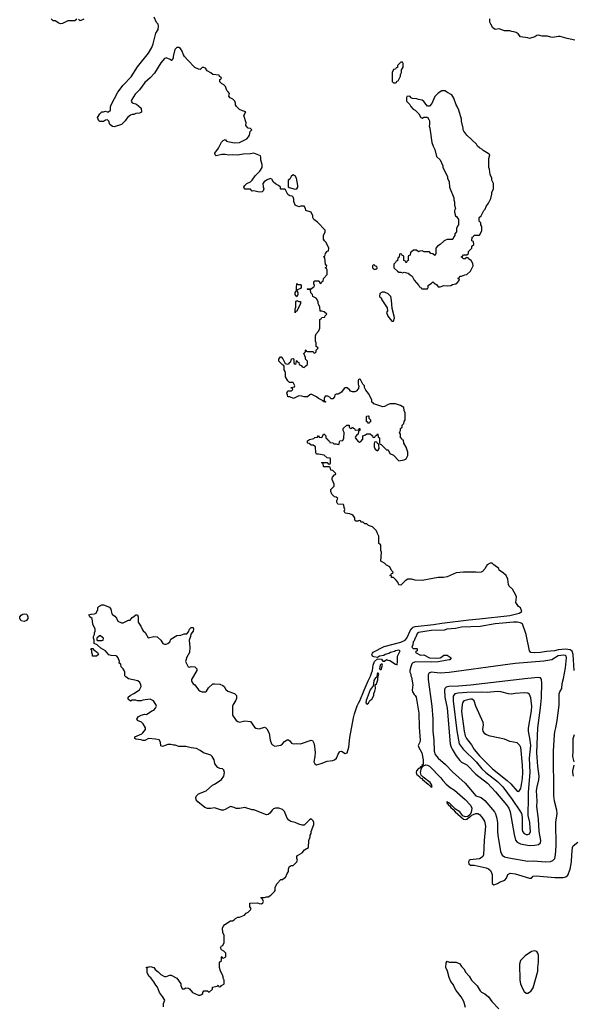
# Model space of a CAD drawing. Header units: inches. Extents: x 2494115 to 2685112, y 774173 to 915163.
# Tile 65 of 215: x 2566213 to 2572398, y 864740 to 875741. Entities that reach past the tile are written whole.
import ezdxf

# ---------------------------------------------------------------- set-up
doc = ezdxf.new("R2010")
doc.units = ezdxf.units.IN
doc.header["$MEASUREMENT"] = 0
for name, color, linetype in [('C5866', 7, 'Continuous'), ('C5867', 7, 'Continuous'), ('C5876', 7, 'Continuous'), ('C5877', 7, 'Continuous')]:
    doc.layers.add(name, color=color, linetype=linetype)

msp = doc.modelspace()

# ---------------------------------------------------------------- linework, layer by layer
at = {"layer": 'C5866', "color": 5, "elevation": 60}
msp.add_lwpolyline([(2567818, 864710), (2567818, 864750), (2567834, 864786), (2567810, 864828), (2567775, 864870), (2567754, 864930), (2567733, 864953), (2567712, 864992), (2567677, 865037), (2567658, 865050), (2567638, 865090), (2567638, 865138), (2567628, 865148), (2567630, 865154), (2567650, 865154), (2567670, 865162), (2567710, 865152), (2567727, 865127), (2567762, 865102), (2567790, 865072), (2567830, 865052), (2567850, 865052), (2567890, 865065), (2567904, 865064), (2567970, 865032), (2568014, 864970), (2568014, 864950), (2568030, 864914), (2568050, 864914), (2568070, 864922), (2568100, 864920), (2568110, 864914), (2568142, 864870), (2568210, 864842), (2568230, 864842), (2568246, 864850), (2568258, 864862), (2568258, 864870), (2568270, 864891), (2568312, 864892), (2568330, 864874), (2568366, 864910), (2568367, 864933), (2568418, 864942), (2568430, 864952), (2568438, 864938), (2568450, 864934), (2568462, 864938), (2568466, 864950), (2568495, 864965), (2568498, 864970), (2568498, 865010), (2568488, 865030), (2568487, 865047), (2568478, 865070), (2568455, 865110), (2568446, 865150), (2568446, 865210), (2568466, 865230), (2568466, 865270), (2568470, 865274), (2568478, 865258), (2568490, 865254), (2568518, 865270), (2568515, 865310), (2568495, 865335), (2568466, 865350), (2568458, 865370), (2568467, 865393), (2568482, 865398), (2568498, 865430), (2568498, 865510), (2568483, 865543), (2568478, 865590), (2568486, 865610), (2568506, 865630), (2568570, 865671), (2568590, 865672), (2568610, 865682), (2568623, 865697), (2568650, 865714), (2568670, 865714), (2568723, 865737), (2568743, 865757), (2568766, 865770), (2568790, 865794), (2568798, 865810), (2568786, 865830), (2568786, 865870), (2568870, 865872), (2568890, 865865), (2568916, 865864), (2568930, 865874), (2568938, 865890), (2568922, 865922), (2568906, 865930), (2568910, 865934), (2568950, 865934), (2568970, 865942), (2568990, 865942), (2569020, 865960), (2569060, 866000), (2569068, 866012), (2569069, 866050), (2569089, 866091), (2569130, 866134), (2569150, 866134), (2569170, 866154), (2569182, 866158), (2569200, 866200), (2569216, 866224), (2569215, 866250), (2569225, 866275), (2569246, 866290), (2569270, 866292), (2569308, 866330), (2569318, 866350), (2569308, 866370), (2569309, 866391), (2569316, 866404), (2569368, 866432), (2569396, 866464), (2569438, 866490), (2569442, 866570), (2569458, 866610), (2569458, 866630), (2569468, 866650), (2569469, 866670), (2569499, 866750), (2569499, 866770), (2569493, 866790), (2569470, 866814), (2569450, 866802), (2569390, 866742), (2569370, 866742), (2569330, 866754), (2569290, 866773), (2569243, 866783), (2569219, 866799), (2569201, 866821), (2569170, 866895), (2569150, 866915), (2569110, 866930), (2569070, 866932), (2569050, 866925), (2569033, 866910), (2569006, 866874), (2568990, 866861), (2568970, 866857), (2568830, 866913), (2568810, 866914), (2568730, 866939), (2568670, 866929), (2568630, 866929), (2568610, 866939), (2568570, 866949), (2568510, 866915), (2568489, 866909), (2568466, 866910), (2568390, 866935), (2568349, 866929), (2568310, 866929), (2568280, 866940), (2568202, 867002), (2568186, 867026), (2568181, 867050), (2568189, 867070), (2568210, 867091), (2568296, 867124), (2568369, 867190), (2568397, 867203), (2568469, 867250), (2568493, 867290), (2568501, 867330), (2568495, 867355), (2568478, 867370), (2568450, 867376), (2568427, 867387), (2568404, 867410), (2568392, 867432), (2568385, 867470), (2568362, 867510), (2568350, 867522), (2568268, 867548), (2568230, 867577), (2568190, 867597), (2568130, 867604), (2568070, 867622), (2567990, 867622), (2567950, 867635), (2567930, 867635), (2567903, 867643), (2567870, 867644), (2567810, 867622), (2567789, 867629), (2567788, 867670), (2567770, 867694), (2567730, 867704), (2567651, 867709), (2567610, 867689), (2567590, 867689), (2567570, 867695), (2567510, 867702), (2567498, 867710), (2567498, 867730), (2567577, 867763), (2567590, 867772), (2567618, 867810), (2567618, 867830), (2567594, 867874), (2567573, 867893), (2567528, 867910), (2567522, 867930), (2567525, 867935), (2567538, 867950), (2567570, 867971), (2567610, 867981), (2567630, 867978), (2567690, 868018), (2567710, 868026), (2567732, 868048), (2567742, 868070), (2567735, 868090), (2567708, 868130), (2567670, 868149), (2567590, 868139), (2567569, 868129), (2567530, 868129), (2567510, 868138), (2567470, 868138), (2567450, 868128), (2567426, 868150), (2567426, 868170), (2567448, 868190), (2567490, 868211), (2567550, 868252), (2567569, 868290), (2567568, 868310), (2567554, 868334), (2567534, 868354), (2567430, 868375), (2567398, 868398), (2567389, 868410), (2567389, 868450), (2567382, 868470), (2567370, 868488), (2567346, 868510), (2567342, 868542), (2567326, 868550), (2567328, 868570), (2567315, 868610), (2567298, 868630), (2567290, 868634), (2567236, 868636), (2567210, 868646), (2567170, 868688), (2567119, 868719), (2567078, 868758), (2567046, 868770), (2567046, 868810), (2567038, 868830), (2567038, 868850), (2567048, 868870), (2567048, 868892), (2567058, 868910), (2567055, 868930), (2567029, 868989), (2567022, 869050), (2566998, 869070), (2566986, 869090), (2567010, 869098), (2567050, 869102), (2567068, 869112), (2567088, 869150), (2567088, 869172), (2567096, 869184), (2567130, 869202), (2567150, 869202), (2567217, 869177), (2567230, 869154), (2567244, 869104), (2567250, 869094), (2567277, 869077), (2567296, 869056), (2567310, 869022), (2567350, 869002), (2567370, 869002), (2567428, 869032), (2567447, 869033), (2567470, 869062), (2567490, 869072), (2567510, 869092), (2567530, 869092), (2567538, 869070), (2567538, 869010), (2567565, 868965), (2567584, 868924), (2567592, 868912), (2567615, 868895), (2567650, 868834), (2567710, 868851), (2567750, 868846), (2567791, 868810), (2567812, 868772), (2567830, 868762), (2567850, 868762), (2567870, 868772), (2567889, 868791), (2567902, 868818), (2567970, 868862), (2568015, 868865), (2568050, 868878), (2568079, 868881), (2568099, 868901), (2568109, 868930), (2568129, 868950), (2568150, 868951), (2568156, 868930), (2568151, 868910), (2568124, 868876), (2568122, 868850), (2568105, 868810), (2568115, 868730), (2568111, 868670), (2568080, 868620), (2568065, 868570), (2568094, 868510), (2568110, 868505), (2568130, 868514), (2568168, 868512), (2568192, 868490), (2568191, 868470), (2568132, 868370), (2568132, 868350), (2568150, 868322), (2568171, 868311), (2568210, 868252), (2568230, 868238), (2568250, 868231), (2568290, 868232), (2568300, 868240), (2568323, 868277), (2568370, 868322), (2568390, 868322), (2568450, 868316), (2568481, 868301), (2568498, 868290), (2568517, 868257), (2568537, 868237), (2568614, 868214), (2568636, 868190), (2568635, 868155), (2568626, 868130), (2568598, 868090), (2568591, 868070), (2568592, 867972), (2568630, 867912), (2568650, 867898), (2568670, 867891), (2568730, 867907), (2568790, 867898), (2568835, 867835), (2568850, 867826), (2568890, 867816), (2568950, 867836), (2568962, 867830), (2568976, 867816), (2568999, 867770), (2569011, 867691), (2569026, 867650), (2569038, 867638), (2569064, 867624), (2569130, 867636), (2569149, 867650), (2569170, 867678), (2569210, 867698), (2569230, 867685), (2569250, 867658), (2569270, 867651), (2569310, 867655), (2569350, 867651), (2569470, 867692), (2569486, 867686), (2569504, 867650), (2569515, 867555), (2569512, 867510), (2569500, 867450), (2569510, 867427), (2569530, 867417), (2569582, 867430), (2569650, 867457), (2569710, 867464), (2569730, 867472), (2569751, 867489), (2569770, 867536), (2569790, 867563), (2569810, 867567), (2569850, 867543), (2569870, 867551), (2569890, 867613), (2569900, 867720), (2569941, 867939), (2569955, 867985), (2569984, 868076), (2570000, 868104)], dxfattribs=at)
for points in [[(2566262, 869018), (2566230, 869024), (2566213, 869050), (2566216, 869070), (2566230, 869087), (2566250, 869099), (2566270, 869103), (2566290, 869098), (2566298, 869090), (2566305, 869070), (2566305, 869050), (2566290, 869029)], [(2567116, 868856), (2567104, 868856), (2567074, 868830), (2567074, 868810), (2567084, 868804), (2567130, 868805), (2567146, 868810), (2567148, 868830), (2567140, 868840)], [(2567070, 868629), (2567028, 868630), (2567028, 868650), (2567018, 868670), (2567018, 868698), (2567008, 868710), (2567010, 868714), (2567030, 868714), (2567040, 868700), (2567082, 868670), (2567092, 868650)]]:
    msp.add_lwpolyline(points, close=True, dxfattribs=at)
at = {"layer": 'C5867', "color": 5, "elevation": 60}
for points in [[(2566850, 875746), (2566831, 875729), (2566751, 875729), (2566690, 875698), (2566670, 875695), (2566650, 875702), (2566610, 875728), (2566586, 875730), (2566566, 875750)], [(2566931, 875749), (2566890, 875729), (2566870, 875746)], [(2570000, 871625), (2570000, 871620), (2569974, 871590), (2569957, 871583), (2569930, 871582), (2569909, 871589), (2569902, 871602), (2569870, 871628), (2569850, 871628), (2569840, 871620), (2569810, 871578), (2569770, 871558), (2569750, 871558), (2569734, 871550), (2569732, 871528), (2569710, 871506), (2569690, 871506), (2569680, 871520), (2569656, 871536), (2569626, 871534), (2569614, 871510), (2569614, 871490), (2569618, 871478), (2569634, 871470), (2569630, 871466), (2569606, 871470), (2569602, 871482), (2569550, 871509), (2569530, 871528), (2569470, 871558), (2569454, 871550), (2569430, 871528), (2569390, 871528), (2569364, 871536), (2569330, 871538), (2569271, 871509), (2569230, 871526), (2569207, 871527), (2569206, 871550), (2569198, 871570), (2569207, 871593), (2569250, 871594), (2569266, 871610), (2569262, 871622), (2569247, 871627), (2569247, 871633), (2569282, 871638), (2569286, 871650), (2569270, 871686), (2569227, 871687), (2569210, 871706), (2569182, 871750), (2569182, 871790), (2569178, 871810), (2569166, 871830), (2569166, 871870), (2569162, 871882), (2569150, 871886), (2569110, 871926), (2569108, 871950), (2569127, 871973), (2569133, 871973), (2569152, 871952), (2569178, 871898), (2569210, 871894), (2569222, 871898), (2569228, 871912), (2569242, 871918), (2569248, 871952), (2569270, 871954), (2569274, 871950), (2569274, 871910), (2569278, 871898), (2569290, 871894), (2569302, 871898), (2569306, 871930), (2569310, 871934), (2569318, 871918), (2569332, 871912), (2569334, 871890), (2569357, 871877), (2569370, 871862), (2569390, 871854), (2569410, 871872), (2569428, 871890), (2569427, 871927), (2569408, 871950), (2569407, 871967), (2569388, 872012), (2569406, 872030), (2569406, 872050), (2569410, 872054), (2569418, 872038), (2569430, 872034), (2569490, 872034), (2569498, 872018), (2569510, 872014), (2569526, 872030), (2569526, 872050), (2569546, 872070), (2569542, 872082), (2569526, 872090), (2569526, 872130), (2569518, 872150), (2569518, 872210), (2569527, 872233), (2569556, 872264), (2569567, 872293), (2569566, 872390), (2569582, 872398), (2569590, 872414), (2569622, 872418), (2569627, 872433), (2569646, 872450), (2569616, 872476), (2569590, 872486), (2569570, 872486), (2569566, 872530), (2569556, 872556), (2569546, 872570), (2569546, 872590), (2569536, 872616), (2569526, 872630), (2569488, 872650), (2569486, 872670), (2569466, 872690), (2569462, 872722), (2569430, 872726), (2569426, 872730), (2569430, 872734), (2569470, 872734), (2569490, 872754), (2569502, 872758), (2569506, 872770), (2569498, 872790), (2569498, 872810), (2569510, 872822), (2569550, 872822), (2569558, 872818), (2569570, 872794), (2569582, 872798), (2569587, 872813), (2569602, 872818), (2569606, 872850), (2569647, 872893), (2569647, 872947), (2569642, 872962), (2569626, 872970), (2569642, 872978), (2569646, 872990), (2569628, 873008), (2569622, 873082), (2569608, 873090), (2569622, 873098), (2569628, 873130), (2569650, 873154), (2569662, 873158), (2569666, 873190), (2569638, 873250), (2569618, 873270), (2569608, 873290), (2569608, 873330), (2569626, 873370), (2569626, 873390), (2569540, 873480), (2569498, 873510), (2569488, 873530), (2569488, 873550), (2569469, 873589), (2569409, 873609), (2569408, 873630), (2569390, 873658), (2569350, 873658), (2569330, 873649), (2569290, 873670), (2569275, 873710), (2569276, 873736), (2569270, 873758), (2569258, 873770), (2569230, 873775), (2569209, 873789), (2569182, 873842), (2569170, 873846), (2569130, 873846), (2569126, 873850), (2569126, 873870), (2569106, 873890), (2569070, 873906), (2569050, 873926), (2569030, 873958), (2569010, 873968), (2568972, 873950), (2568945, 873930), (2568931, 873910), (2568932, 873872), (2568942, 873850), (2568934, 873830), (2568922, 873818), (2568890, 873815), (2568830, 873828), (2568810, 873826), (2568790, 873846), (2568730, 873846), (2568726, 873850), (2568718, 873870), (2568728, 873890), (2568749, 873910), (2568790, 873931), (2568812, 873948), (2568844, 873996), (2568896, 874050), (2568921, 874090), (2568923, 874123), (2568909, 874170), (2568907, 874207), (2568902, 874222), (2568830, 874249), (2568790, 874241), (2568710, 874238), (2568649, 874229), (2568590, 874233), (2568551, 874229), (2568510, 874236), (2568470, 874235), (2568410, 874222), (2568398, 874230), (2568395, 874250), (2568436, 874304), (2568467, 874373), (2568487, 874393), (2568510, 874402), (2568525, 874385), (2568540, 874380), (2568614, 874366), (2568670, 874371), (2568749, 874411), (2568770, 874432), (2568782, 874450), (2568788, 874492), (2568806, 874510), (2568790, 874526), (2568766, 874530), (2568740, 874560), (2568742, 874590), (2568718, 874670), (2568738, 874710), (2568702, 874722), (2568670, 874739), (2568635, 874770), (2568626, 874790), (2568626, 874810), (2568618, 874830), (2568595, 874855), (2568566, 874870), (2568550, 874886), (2568556, 874916), (2568540, 874940), (2568529, 874949), (2568514, 874994), (2568495, 875015), (2568466, 875030), (2568448, 875048), (2568448, 875072), (2568462, 875078), (2568466, 875090), (2568447, 875107), (2568442, 875122), (2568370, 875128), (2568350, 875148), (2568309, 875169), (2568290, 875198), (2568270, 875206), (2568250, 875206), (2568230, 875186), (2568210, 875188), (2568170, 875208), (2568090, 875288), (2568055, 875330), (2568042, 875350), (2568029, 875390), (2568010, 875418), (2567990, 875429), (2567970, 875429), (2567947, 875410), (2567928, 875330), (2567927, 875310), (2567914, 875286), (2567910, 875284), (2567896, 875296), (2567850, 875314), (2567830, 875309), (2567790, 875259), (2567718, 875142), (2567670, 875090), (2567610, 875041), (2567550, 874958), (2567502, 874910), (2567465, 874850), (2567457, 874830), (2567470, 874811), (2567519, 874799), (2567571, 874751), (2567573, 874707), (2567550, 874698), (2567510, 874694), (2567490, 874682), (2567470, 874682), (2567450, 874675), (2567418, 874650), (2567392, 874610), (2567350, 874569), (2567270, 874546), (2567249, 874549), (2567222, 874570), (2567209, 874609), (2567198, 874618), (2567190, 874622), (2567170, 874618), (2567150, 874602), (2567110, 874604), (2567098, 874610), (2567082, 874650), (2567109, 874691), (2567129, 874711), (2567150, 874711), (2567170, 874718), (2567190, 874712), (2567207, 874713), (2567226, 874730), (2567227, 874767), (2567234, 874790), (2567309, 874931), (2567370, 875011), (2567457, 875103), (2567530, 875216), (2567653, 875367), (2567689, 875430), (2567705, 875470), (2567735, 875590), (2567761, 875630), (2567765, 875670), (2567759, 875690), (2567742, 875710), (2567715, 875770)], [(2570000, 871716), (2569994, 871710), (2569994, 871670), (2570000, 871655)], [(2570000, 870142), (2569990, 870138), (2569970, 870138), (2569958, 870150), (2569956, 870176), (2569940, 870200), (2569929, 870209), (2569900, 870220), (2569850, 870228), (2569838, 870250), (2569846, 870270), (2569838, 870290), (2569836, 870316), (2569830, 870326), (2569769, 870329), (2569758, 870350), (2569758, 870370), (2569766, 870390), (2569750, 870406), (2569729, 870409), (2569700, 870440), (2569688, 870470), (2569688, 870492), (2569726, 870530), (2569726, 870550), (2569703, 870603), (2569703, 870617), (2569709, 870631), (2569730, 870654), (2569742, 870658), (2569746, 870670), (2569710, 870706), (2569689, 870709), (2569682, 870742), (2569670, 870746), (2569610, 870746), (2569606, 870750), (2569602, 870782), (2569586, 870790), (2569590, 870794), (2569650, 870794), (2569658, 870778), (2569670, 870774), (2569682, 870778), (2569686, 870790), (2569686, 870830), (2569682, 870842), (2569650, 870846), (2569616, 870876), (2569550, 870888), (2569530, 870886), (2569522, 870902), (2569518, 870970), (2569490, 870988), (2569468, 870988), (2569447, 871007), (2569430, 871008), (2569430, 871034), (2569450, 871052), (2569498, 871062), (2569510, 871074), (2569542, 871078), (2569550, 871094), (2569558, 871078), (2569590, 871074), (2569610, 871114), (2569632, 871092), (2569634, 871070), (2569654, 871050), (2569658, 871038), (2569673, 871033), (2569678, 871018), (2569710, 871014), (2569724, 871004), (2569750, 871002), (2569770, 870994), (2569782, 870998), (2569786, 871030), (2569790, 871034), (2569822, 871038), (2569836, 871064), (2569838, 871130), (2569828, 871150), (2569828, 871172), (2569868, 871212), (2569890, 871212), (2569894, 871210), (2569894, 871190), (2569910, 871174), (2569922, 871178), (2569930, 871194), (2569938, 871178), (2569953, 871173), (2569958, 871158), (2569970, 871154), (2570000, 871158)], [(2570000, 871143), (2569998, 871142), (2569994, 871110), (2569978, 871102), (2569974, 871090), (2569962, 871078), (2569964, 871064), (2569994, 871030), (2570000, 871027)]]:
    msp.add_lwpolyline(points, dxfattribs=at)
for points in [[(2569270, 874009), (2569245, 873990), (2569230, 873958), (2569212, 873948), (2569212, 873872), (2569225, 873865), (2569290, 873847), (2569310, 873852), (2569319, 873870), (2569319, 873890), (2569304, 873970), (2569290, 873995)], [(2569322, 872782), (2569350, 872782), (2569358, 872770), (2569358, 872750), (2569350, 872738), (2569318, 872722), (2569314, 872710), (2569322, 872690), (2569322, 872670), (2569310, 872646), (2569289, 872670), (2569290, 872694), (2569307, 872713), (2569304, 872750), (2569310, 872794)], [(2569290, 872466), (2569289, 872509), (2569298, 872530), (2569298, 872590), (2569310, 872602), (2569333, 872593), (2569350, 872592), (2569352, 872570), (2569310, 872486), (2569298, 872482)]]:
    msp.add_lwpolyline(points, close=True, dxfattribs=at)
at = {"layer": 'C5876', "color": 5}
for points, elevation in [([(2570000, 868104), (2570015, 868130), (2570061, 868250), (2570106, 868354), (2570134, 868406), (2570142, 868438), (2570156, 868470), (2570161, 868530), (2570177, 868570), (2570210, 868601), (2570256, 868596), (2570270, 868574), (2570290, 868574), (2570310, 868594), (2570325, 868585), (2570350, 868582), (2570410, 868542), (2570430, 868534), (2570435, 868570), (2570435, 868630), (2570465, 868690), (2570450, 868697), (2570411, 868690), (2570399, 868681), (2570356, 868670), (2570339, 868661), (2570298, 868650), (2570282, 868638), (2570232, 868630), (2570210, 868616), (2570170, 868621), (2570154, 868630), (2570149, 868650), (2570155, 868665), (2570164, 868676), (2570284, 868736), (2570470, 868787), (2570521, 868810), (2570538, 868830), (2570581, 868919), (2570598, 868942), (2570608, 868952), (2570630, 868961), (2570836, 868984), (2570930, 869000), (2571230, 869037), (2571350, 869045), (2571690, 869083), (2571795, 869110), (2571822, 869130), (2571820, 869140), (2571808, 869170), (2571785, 869185), (2571755, 869230), (2571762, 869290), (2571755, 869310), (2571719, 869379), (2571682, 869410), (2571675, 869430), (2571668, 869490), (2571648, 869530), (2571618, 869558), (2571569, 869589), (2571566, 869610), (2571509, 869649), (2571490, 869668), (2571470, 869668), (2571434, 869650), (2571424, 869636), (2571414, 869610), (2571384, 869576), (2571370, 869568), (2571330, 869564), (2571309, 869569), (2571170, 869569), (2571090, 869559), (2570990, 869517), (2570949, 869509), (2570889, 869509), (2570710, 869477), (2570630, 869479), (2570590, 869489), (2570550, 869489), (2570518, 869470), (2570470, 869422), (2570450, 869426), (2570438, 869458), (2570420, 869480), (2570388, 869508), (2570368, 869510), (2570366, 869526), (2570348, 869530), (2570362, 869538), (2570367, 869553), (2570382, 869558), (2570386, 869570), (2570368, 869588), (2570350, 869626), (2570310, 869648), (2570290, 869668), (2570249, 869690), (2570255, 869790), (2570248, 869812), (2570246, 869870), (2570242, 869882), (2570226, 869890), (2570226, 869970), (2570212, 870000)], 60), ([(2572406, 868470), (2572397, 868650), (2572385, 868685), (2572362, 868702), (2572310, 868707), (2572230, 868699), (2572188, 868688), (2572098, 868682), (2572030, 868672), (2571967, 868667), (2571922, 868670), (2571909, 868690), (2571873, 868870), (2571829, 868990), (2571810, 869003), (2571770, 869010), (2571730, 869010), (2571610, 868999), (2571525, 868990), (2571357, 868963), (2571150, 868953), (2571082, 868938), (2570985, 868930), (2570958, 868922), (2570810, 868916), (2570670, 868895), (2570660, 868890), (2570650, 868876), (2570638, 868842), (2570630, 868833), (2570619, 868801), (2570610, 868788), (2570604, 868756), (2570594, 868730), (2570610, 868714), (2570650, 868714), (2570654, 868710), (2570654, 868690), (2570638, 868682), (2570634, 868670), (2570690, 868642), (2570730, 868645), (2570790, 868611), (2570872, 868608), (2570910, 868612), (2570930, 868622), (2570950, 868642), (2570990, 868642), (2571034, 868610), (2571018, 868590), (2571010, 868588), (2570890, 868568), (2570810, 868562), (2570635, 868565), (2570605, 868555), (2570596, 868544), (2570582, 868510), (2570572, 868470), (2570572, 868450), (2570582, 868430), (2570582, 868410), (2570590, 868394), (2570605, 868310), (2570599, 868250), (2570601, 868230), (2570620, 868200), (2570633, 868190), (2570642, 868170), (2570671, 867991), (2570675, 867835), (2570688, 867690), (2570685, 867670), (2570666, 867630), (2570672, 867610), (2570704, 867550), (2570719, 867470), (2570719, 867421), (2570707, 867407), (2570705, 867395), (2570690, 867392), (2570681, 867379), (2570670, 867374), (2570648, 867350), (2570641, 867330), (2570646, 867310), (2570682, 867282), (2570689, 867270), (2570704, 867264), (2570713, 867250), (2570778, 867198), (2570790, 867184), (2570800, 867180), (2570810, 867167), (2570822, 867170), (2570815, 867195), (2570799, 867219), (2570719, 867279), (2570700, 867300), (2570690, 867330), (2570702, 867378), (2570716, 867396), (2570714, 867406), (2570726, 867406), (2570750, 867416), (2570770, 867413), (2570790, 867401), (2570918, 867270), (2570940, 867240), (2570979, 867199), (2571023, 867163), (2571070, 867133), (2571190, 867028), (2571250, 866963), (2571264, 866930), (2571257, 866883), (2571242, 866858), (2571221, 866839), (2571190, 866834), (2571164, 866844), (2571131, 866891), (2571082, 866922), (2571011, 866991), (2570996, 866996), (2570990, 867004), (2570984, 866996), (2570990, 866984), (2570999, 866979), (2571001, 866970), (2571017, 866957), (2571030, 866938), (2571057, 866917), (2571079, 866890), (2571170, 866809), (2571190, 866806), (2571211, 866810), (2571220, 866820), (2571239, 866830), (2571241, 866839), (2571250, 866840), (2571266, 866854), (2571308, 866872), (2571330, 866871), (2571350, 866860), (2571378, 866830), (2571405, 866785), (2571417, 866730), (2571403, 866570), (2571395, 866410), (2571387, 866390), (2571370, 866375), (2571350, 866367), (2571247, 866353), (2571235, 866345), (2571226, 866330), (2571232, 866310), (2571250, 866295), (2571290, 866293), (2571423, 866263), (2571452, 866252), (2571473, 866233), (2571486, 866210), (2571490, 866190), (2571492, 866090), (2571510, 866075), (2571550, 866088), (2571575, 866105), (2571632, 866128), (2571651, 866149), (2571668, 866192), (2571694, 866206), (2571750, 866199), (2571910, 866151), (2571930, 866151), (2571948, 866172), (2571985, 866175), (2572190, 866158), (2572285, 866155), (2572316, 866164), (2572337, 866183), (2572362, 866250), (2572378, 866330), (2572381, 866410), (2572390, 866492), (2572397, 866510), (2572449, 866550)], 60), ([(2572407, 867450), (2572392, 867510), (2572398, 867570), (2572395, 867710), (2572410, 867756)], 60), ([(2572402, 867290), (2572392, 867330), (2572392, 867350), (2572409, 867410)], 60), ([(2571195, 864705), (2571176, 864770), (2571144, 864824), (2571090, 864893), (2571070, 864926), (2571059, 864959), (2571030, 864995), (2571010, 865038), (2570994, 865110), (2570974, 865150), (2570976, 865204), (2570990, 865222), (2571012, 865212), (2571090, 865211), (2571131, 865191), (2571150, 865162), (2571175, 865135), (2571197, 865097), (2571234, 865054), (2571261, 865010), (2571325, 864945), (2571358, 864890), (2571374, 864874), (2571410, 864856), (2571450, 864823), (2571487, 864770), (2571567, 864690)], 40)]:
    msp.add_lwpolyline(points, dxfattribs=dict(at, elevation=elevation))
for points, elevation in [([(2572290, 868640), (2572230, 868632), (2572159, 868590), (2572070, 868572), (2571750, 868546), (2571610, 868530), (2571010, 868448), (2570910, 868441), (2570810, 868450), (2570795, 868445), (2570784, 868436), (2570778, 868422), (2570775, 868370), (2570819, 868070), (2570830, 867930), (2570828, 867790), (2570840, 867690), (2570843, 867570), (2570854, 867530), (2570888, 867490), (2570970, 867420), (2571050, 867339), (2571190, 867211), (2571310, 867069), (2571370, 867049), (2571410, 867016), (2571516, 866890), (2571530, 866867), (2571541, 866830), (2571551, 866770), (2571551, 866671), (2571556, 866630), (2571586, 866446), (2571605, 866405), (2571629, 866389), (2571676, 866376), (2571890, 866340), (2571950, 866342), (2572090, 866331), (2572144, 866336), (2572170, 866345), (2572191, 866369), (2572200, 866410), (2572205, 866510), (2572202, 866770), (2572218, 866870), (2572214, 866910), (2572189, 867010), (2572182, 867070), (2572178, 867570), (2572187, 867750), (2572190, 867786), (2572203, 867830), (2572217, 867910), (2572239, 868081), (2572241, 868210), (2572247, 868230), (2572271, 868269), (2572275, 868325), (2572290, 868379), (2572310, 868499), (2572322, 868610), (2572317, 868630), (2572310, 868636)], 80), ([(2570262, 868542), (2570250, 868542), (2570241, 868530), (2570234, 868490), (2570242, 868482), (2570250, 868482), (2570268, 868530)], 60), ([(2570218, 868438), (2570210, 868438), (2570207, 868433), (2570204, 868396), (2570190, 868389), (2570170, 868358), (2570164, 868296), (2570150, 868285), (2570127, 868253), (2570085, 868135), (2570080, 868110), (2570090, 868095), (2570110, 868105), (2570126, 868134), (2570149, 868151), (2570169, 868191), (2570170, 868214), (2570182, 868238), (2570189, 868270), (2570186, 868310), (2570199, 868321), (2570215, 868365), (2570218, 868410), (2570226, 868430)], 60), ([(2572010, 868391), (2571890, 868381), (2571250, 868307), (2571114, 868294), (2571009, 868291), (2570977, 868283), (2570963, 868270), (2570960, 868250), (2570963, 868170), (2570988, 868050), (2571024, 867650), (2571033, 867613), (2571043, 867590), (2571090, 867517), (2571130, 867465), (2571150, 867445), (2571210, 867414), (2571309, 867310), (2571438, 867210), (2571530, 867114), (2571652, 866970), (2571677, 866930), (2571694, 866890), (2571737, 866637), (2571754, 866574), (2571770, 866551), (2571810, 866533), (2571905, 866515), (2571970, 866517), (2572010, 866526), (2572030, 866545), (2572035, 866570), (2572018, 866670), (2572011, 866810), (2571991, 866950), (2571993, 867010), (2571987, 867130), (2571993, 867170), (2572013, 867247), (2572018, 867290), (2572002, 867402), (2571992, 867548), (2572001, 867830), (2572033, 868053), (2572043, 868163), (2572047, 868330), (2572044, 868364), (2572038, 868378), (2572030, 868387)], 120), ([(2571550, 868235), (2571436, 868224), (2571368, 868228), (2571210, 868224), (2571110, 868216), (2571073, 868207), (2571057, 868183), (2571056, 868130), (2571097, 867797), (2571124, 867650), (2571169, 867590), (2571312, 867450), (2571376, 867370), (2571420, 867330), (2571553, 867230), (2571611, 867170), (2571715, 867030), (2571802, 866902), (2571820, 866870), (2571828, 866830), (2571826, 866690), (2571831, 866670), (2571848, 866648), (2571870, 866638), (2571890, 866637), (2571910, 866646), (2571919, 866670), (2571918, 866710), (2571912, 866772), (2571895, 866850), (2571892, 866910), (2571897, 866990), (2571896, 867110), (2571917, 867330), (2571910, 867490), (2571922, 867630), (2571917, 867690), (2571897, 867790), (2571896, 867824), (2571930, 868019), (2571934, 868070), (2571924, 868164), (2571910, 868202), (2571890, 868215), (2571850, 868219), (2571750, 868214), (2571710, 868205), (2571673, 868207), (2571589, 868230)], 140), ([(2571250, 868150), (2571176, 868130), (2571162, 868110), (2571156, 868090), (2571150, 868010), (2571177, 867790), (2571190, 867740), (2571204, 867710), (2571259, 867639), (2571290, 867587), (2571350, 867516), (2571496, 867370), (2571661, 867241), (2571702, 867202), (2571770, 867122), (2571790, 867117), (2571811, 867150), (2571830, 867261), (2571833, 867330), (2571831, 867410), (2571817, 867577), (2571811, 867610), (2571800, 867630), (2571770, 867660), (2571690, 867678), (2571630, 867704), (2571470, 867735), (2571429, 867749), (2571410, 867762), (2571390, 867790), (2571387, 867810), (2571396, 867864), (2571392, 867890), (2571311, 868070), (2571292, 868132), (2571270, 868149)], 160), ([(2571970, 865339), (2571930, 865328), (2571860, 865280), (2571810, 865230), (2571796, 865190), (2571802, 865010), (2571809, 864970), (2571830, 864917), (2571850, 864883), (2571870, 864866), (2571890, 864865), (2571910, 864874), (2571929, 864890), (2571950, 864923), (2572002, 865110), (2572002, 865150), (2572011, 865210), (2572009, 865290), (2572003, 865310), (2571990, 865330)], 60)]:
    msp.add_lwpolyline(points, close=True, dxfattribs=dict(at, elevation=elevation))
at = {"layer": 'C5877', "color": 5}
for points, elevation in [([(2572414, 875514), (2572330, 875530), (2572250, 875552), (2572230, 875554), (2572170, 875543), (2572146, 875546), (2572110, 875558), (2572050, 875559), (2572010, 875569), (2571990, 875564), (2571970, 875549), (2571910, 875533), (2571890, 875539), (2571810, 875549), (2571782, 875582), (2571758, 875598), (2571733, 875607), (2571710, 875608), (2571690, 875618), (2571630, 875615), (2571570, 875638), (2571526, 875630), (2571498, 875650), (2571475, 875690), (2571467, 875713), (2571466, 875750)], 40), ([(2570000, 871027), (2570010, 871022), (2570026, 871030), (2570047, 871053), (2570047, 871093), (2570076, 871104), (2570090, 871114), (2570130, 871114), (2570153, 871093), (2570158, 871078), (2570170, 871074), (2570182, 871078), (2570187, 871093), (2570202, 871098), (2570210, 871114), (2570214, 871110), (2570218, 871078), (2570232, 871070), (2570233, 871013), (2570238, 870998), (2570250, 870994), (2570310, 870934), (2570330, 870934), (2570350, 870894), (2570390, 870874), (2570450, 870814), (2570510, 870822), (2570530, 870834), (2570548, 870870), (2570548, 870910), (2570530, 870966), (2570506, 871010), (2570502, 871042), (2570487, 871047), (2570482, 871062), (2570466, 871070), (2570466, 871110), (2570458, 871130), (2570467, 871153), (2570468, 871172), (2570486, 871190), (2570488, 871212), (2570506, 871230), (2570508, 871252), (2570518, 871270), (2570518, 871350), (2570507, 871373), (2570506, 871410), (2570466, 871430), (2570410, 871449), (2570352, 871448), (2570330, 871442), (2570290, 871418), (2570270, 871415), (2570168, 871448), (2570162, 871462), (2570147, 871467), (2570146, 871490), (2570138, 871510), (2570110, 871566), (2570080, 871600), (2570066, 871630), (2570066, 871650), (2570046, 871670), (2570022, 871722), (2570010, 871726), (2570000, 871716)], 60), ([(2570000, 871655), (2570002, 871650), (2570000, 871625)], 60), ([(2570000, 871158), (2570002, 871158), (2570007, 871173), (2570013, 871173), (2570014, 871150), (2570000, 871143)], 60), ([(2570212, 870000), (2570198, 870030), (2570154, 870074), (2570109, 870089), (2570090, 870108), (2570068, 870108), (2570050, 870126), (2570030, 870126), (2570022, 870142), (2570010, 870146), (2570000, 870142)], 60)]:
    msp.add_lwpolyline(points, dxfattribs=dict(at, elevation=elevation))
at = {"layer": 'C5877', "color": 5, "elevation": 60}
for points in [[(2570490, 875266), (2570470, 875266), (2570434, 875230), (2570433, 875207), (2570418, 875202), (2570413, 875187), (2570390, 875186), (2570374, 875150), (2570374, 875050), (2570390, 875034), (2570410, 875034), (2570422, 875038), (2570427, 875053), (2570442, 875058), (2570466, 875110), (2570466, 875130), (2570478, 875150), (2570480, 875180), (2570498, 875210), (2570498, 875250)], [(2570930, 874948), (2570890, 874922), (2570850, 874882), (2570816, 874804), (2570790, 874774), (2570770, 874775), (2570753, 874793), (2570730, 874828), (2570710, 874842), (2570668, 874848), (2570650, 874858), (2570600, 874860), (2570587, 874867), (2570570, 874886), (2570538, 874882), (2570534, 874870), (2570534, 874830), (2570570, 874794), (2570582, 874770), (2570610, 874742), (2570631, 874731), (2570671, 874691), (2570694, 874650), (2570710, 874642), (2570730, 874652), (2570770, 874652), (2570785, 874625), (2570791, 874611), (2570791, 874569), (2570786, 874550), (2570795, 874530), (2570818, 874370), (2570831, 874330), (2570851, 874290), (2570870, 874214), (2570910, 874174), (2570942, 874110), (2570942, 874090), (2570992, 873990), (2570992, 873970), (2571012, 873930), (2571014, 873870), (2571065, 873750), (2571065, 873730), (2571072, 873708), (2571072, 873670), (2571082, 873630), (2571072, 873610), (2571072, 873590), (2571082, 873550), (2571097, 873537), (2571114, 873510), (2571114, 873450), (2571104, 873436), (2571094, 873410), (2571094, 873370), (2571074, 873350), (2571074, 873330), (2571064, 873316), (2571054, 873290), (2571050, 873286), (2570990, 873286), (2570970, 873278), (2570954, 873270), (2570911, 873229), (2570882, 873210), (2570862, 873190), (2570862, 873130), (2570854, 873110), (2570850, 873108), (2570827, 873127), (2570808, 873128), (2570790, 873146), (2570733, 873147), (2570710, 873158), (2570684, 873156), (2570670, 873146), (2570647, 873167), (2570613, 873167), (2570590, 873146), (2570578, 873142), (2570574, 873110), (2570558, 873102), (2570554, 873090), (2570554, 873050), (2570538, 873042), (2570533, 873027), (2570527, 873027), (2570522, 873042), (2570506, 873050), (2570506, 873090), (2570502, 873102), (2570487, 873107), (2570482, 873122), (2570470, 873126), (2570458, 873122), (2570453, 873087), (2570438, 873082), (2570433, 873047), (2570418, 873042), (2570413, 873027), (2570394, 873010), (2570394, 872970), (2570434, 872930), (2570450, 872922), (2570470, 872922), (2570490, 872914), (2570510, 872922), (2570533, 872913), (2570554, 872910), (2570574, 872890), (2570597, 872877), (2570622, 872830), (2570673, 872773), (2570678, 872758), (2570693, 872753), (2570698, 872738), (2570710, 872734), (2570770, 872734), (2570778, 872750), (2570778, 872770), (2570790, 872782), (2570810, 872792), (2570830, 872814), (2570854, 872790), (2570870, 872782), (2570890, 872758), (2570910, 872758), (2570950, 872772), (2570990, 872766), (2571028, 872772), (2571050, 872782), (2571086, 872790), (2571100, 872800), (2571126, 872830), (2571122, 872842), (2571108, 872850), (2571122, 872858), (2571130, 872874), (2571150, 872874), (2571188, 872892), (2571207, 872893), (2571248, 872930), (2571278, 872990), (2571276, 873016), (2571258, 873050), (2571226, 873070), (2571222, 873082), (2571210, 873086), (2571198, 873082), (2571192, 873068), (2571170, 873068), (2571162, 873082), (2571146, 873090), (2571162, 873098), (2571170, 873114), (2571210, 873114), (2571226, 873130), (2571227, 873153), (2571266, 873190), (2571266, 873210), (2571286, 873230), (2571282, 873262), (2571266, 873270), (2571267, 873313), (2571282, 873318), (2571290, 873334), (2571350, 873334), (2571376, 873384), (2571378, 873430), (2571366, 873450), (2571366, 873470), (2571346, 873490), (2571346, 873530), (2571368, 873550), (2571398, 873610), (2571414, 873626), (2571425, 873655), (2571449, 873691), (2571475, 873745), (2571488, 873792), (2571489, 873811), (2571508, 873850), (2571508, 873910), (2571489, 873949), (2571488, 873970), (2571469, 874010), (2571462, 874070), (2571455, 874090), (2571455, 874190), (2571466, 874230), (2571448, 874248), (2571390, 874278), (2571375, 874295), (2571349, 874309), (2571328, 874330), (2571318, 874350), (2571209, 874450), (2571175, 874495), (2571168, 874510), (2571168, 874530), (2571149, 874609), (2571149, 874630), (2571118, 874730), (2571102, 874770), (2571089, 874790), (2571065, 874865), (2571040, 874900), (2570986, 874930), (2570967, 874947)], [(2570170, 873006), (2570154, 872990), (2570154, 872970), (2570170, 872954), (2570190, 872954), (2570202, 872958), (2570206, 872970), (2570202, 872982), (2570187, 872987)], [(2570290, 872698), (2570264, 872696), (2570238, 872682), (2570234, 872650), (2570252, 872632), (2570258, 872610), (2570320, 872520), (2570322, 872490), (2570312, 872468), (2570325, 872430), (2570370, 872372), (2570390, 872374), (2570399, 872410), (2570397, 872430), (2570376, 872516), (2570368, 872608), (2570358, 872650), (2570330, 872678)], [(2570110, 871226), (2570102, 871242), (2570086, 871250), (2570087, 871307), (2570093, 871313), (2570110, 871314), (2570114, 871310), (2570114, 871290), (2570134, 871270), (2570133, 871247), (2570118, 871242)], [(2570190, 871026), (2570178, 871022), (2570173, 871007), (2570172, 870970), (2570183, 870943), (2570210, 870925), (2570218, 870930), (2570228, 870950), (2570227, 870987), (2570222, 871002), (2570210, 871006), (2570202, 871022)]]:
    msp.add_lwpolyline(points, close=True, dxfattribs=at)

doc.saveas('drawing.dxf')
